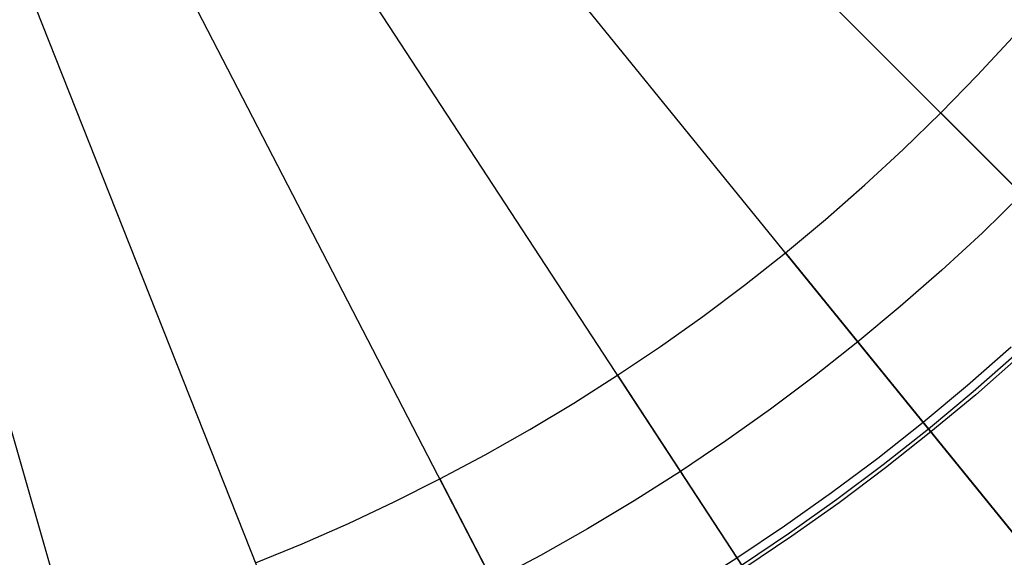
# Model space of a CAD drawing. Header units: millimetres. Extents: x -14 to 488, y -50 to 50.
# Tile 194 of 256: x 380 to 388.53, y -16.55 to -11.89. Entities that reach past the tile are written whole.
import ezdxf

# ---------------------------------------------------------------- set-up
doc = ezdxf.new("R2010")
doc.units = ezdxf.units.MM
doc.header["$MEASUREMENT"] = 0
doc.layers.add('Default', color=7, linetype='Continuous')

msp = doc.modelspace()

# ---------------------------------------------------------------- linework, layer by layer
at = {"layer": 'Default'}
for points in [[(382.0415, -16.5956), (382.4446, -16.4302), (382.8454, -16.2539), (383.2435, -16.0668), (383.6384, -15.8689), (384.0297, -15.6603), (384.4169, -15.441), (384.7998, -15.2111), (385.1777, -14.9709), (385.5504, -14.7204), (385.9173, -14.4598), (386.2782, -14.1893), (386.6325, -13.9091), (386.98, -13.6195), (387.3202, -13.3207), (387.6528, -13.0129), (387.9774, -12.6966), (388.2937, -12.372), (388.6014, -12.0394)], [(388.6812, -13.4005), (388.3382, -13.7348), (387.9867, -14.06), (387.6271, -14.3758), (387.2599, -14.6819), (386.8854, -14.978), (386.5041, -15.2638), (386.1162, -15.5393), (385.7224, -15.804), (385.323, -16.0579), (384.9184, -16.3008), (384.5091, -16.5326), (384.0956, -16.7531), (383.6782, -16.9623), (383.2575, -17.16), (382.834, -17.3463), (382.4079, -17.5211), (381.9799, -17.6845), (381.5503, -17.8364), (381.1196, -17.9769), (380.6882, -18.1061), (380.2565, -18.224), (379.8249, -18.3308)], [(379.5777, -19.3033), (380.0296, -19.2029), (380.4821, -19.091), (380.9347, -18.9673), (381.387, -18.8319), (381.8386, -18.6846), (382.289, -18.5253), (382.7377, -18.3541), (383.1844, -18.1708), (383.6284, -17.9755), (384.0695, -17.7682), (384.507, -17.5489), (384.9406, -17.3177), (385.3697, -17.0747), (385.7939, -16.8201), (386.2126, -16.5539), (386.6255, -16.2763), (387.0321, -15.9875), (387.432, -15.6878), (387.8246, -15.3774), (388.2096, -15.0565), (388.5865, -14.7254)], [(388.6596, -14.8064), (388.2805, -15.1394), (387.8933, -15.4621), (387.4985, -15.7743), (387.0964, -16.0757), (386.6876, -16.3661), (386.2723, -16.6452), (385.8512, -16.9129), (385.4246, -17.169), (384.9931, -17.4133), (384.5571, -17.6458), (384.1171, -17.8663), (383.6736, -18.0748), (383.227, -18.2712), (382.7779, -18.4555), (382.3266, -18.6278), (381.8737, -18.7879), (381.4196, -18.9361), (380.9647, -19.0722), (380.5096, -19.1966), (380.0545, -19.3092), (379.6001, -19.4101)]]:
    msp.add_lwpolyline(points, dxfattribs=at)
at = {"layer": 'Default', "extrusion": (0.776353, 0.630298, 0)}
msp.add_lwpolyline([(-256.4925, 167.9005), (-256.4923, 167.9027), (-256.492, 167.9049), (-256.4916, 167.9071), (-256.4912, 167.9094), (-256.4908, 167.9116), (-256.4903, 167.9139), (-256.4897, 167.9161), (-256.4891, 167.9184), (-256.4884, 167.9207), (-256.4877, 167.9229), (-256.4869, 167.9252), (-256.486, 167.9275), (-256.4851, 167.9297), (-256.4841, 167.932), (-256.4831, 167.9342), (-256.482, 167.9364), (-256.4808, 167.9386), (-256.4796, 167.9408), (-256.4783, 167.943), (-256.477, 167.9451), (-256.4756, 167.9472), (-256.4741, 167.9493), (-256.4726, 167.9513), (-256.471, 167.9534), (-256.4694, 167.9553), (-256.4677, 167.9573), (-256.466, 167.9592), (-256.4642, 167.9611), (-256.4624, 167.9629), (-256.4605, 167.9646), (-256.4585, 167.9664), (-256.4566, 167.968), (-256.4545, 167.9697), (-256.4525, 167.9712), (-256.4504, 167.9727), (-256.4483, 167.9742), (-256.4461, 167.9756), (-256.4439, 167.9769), (-256.4417, 167.9782), (-256.4394, 167.9794), (-256.4371, 167.9806), (-256.4348, 167.9817), (-256.4325, 167.9827), (-256.4302, 167.9837), (-256.4278, 167.9846), (-256.4254, 167.9855), (-256.4231, 167.9862), (-256.4207, 167.987), (-256.4183, 167.9876), (-256.4159, 167.9882), (-256.4135, 167.9887), (-256.4111, 167.9892), (-256.4088, 167.9896), (-256.4064, 167.99), (-256.404, 167.9903), (-256.4016, 167.9905), (-256.3993, 167.9907), (-256.397, 167.9908), (-256.3947, 167.9909), (-256.3924, 167.9909), (-256.3901, 167.9908), (-256.3878, 167.9908), (-256.3856, 167.9906), (-256.3834, 167.9904)], dxfattribs=at)
at = {"layer": 'Default'}
for points in [[(390.3563, -15.0755, 2.0009), (375.5965, -0.3158, 2)], [(388.753, -16.5209, 2.0009), (375.5965, -0.3158, 2)], [(387.0187, -17.7867, 2.0009), (375.5965, -0.3158, 2)], [(385.1836, -18.8573, 2.0009), (375.5965, -0.3158, 2)], [(383.2799, -19.7236, 2.0009), (375.5965, -0.3158, 2)], [(381.34, -20.3835, 2.0009), (375.5965, -0.3158, 2)], [(387.9774, -12.6966, 167.8086), (389.8862, -14.6055, 135.9018)], [(386.6325, -13.9091, 167.8086), (388.334, -16.0049, 135.9018), (389.1674, -17.0314, 113.236)], [(379.5974, -19.374, 167.968), (380.0525, -19.2727, 167.968), (380.5051, -19.1606, 167.968), (380.9548, -19.0377, 167.968), (381.4128, -18.9005, 167.968), (381.8673, -18.7521, 167.968), (382.318, -18.5926, 167.968), (382.7647, -18.4221, 167.968), (383.2161, -18.2368, 167.968), (383.6628, -18.0403, 167.968), (384.1044, -17.8326, 167.968), (384.5406, -17.6139, 167.968), (384.978, -17.3806, 167.968), (385.4094, -17.1363, 167.968), (385.8343, -16.8811, 167.968), (386.2527, -16.6151, 167.968), (386.6684, -16.3356, 167.968), (387.0769, -16.0455, 167.968), (387.4777, -15.7449, 167.968), (387.8707, -15.4342, 167.968), (388.2576, -15.1117, 167.968), (388.636, -14.7793, 167.968)], [(385.1777, -14.9709, 167.8086), (386.6549, -17.2304, 135.9018)], [(383.6384, -15.8689, 167.8086), (384.8783, -18.2668, 135.9018)]]:
    msp.add_polyline3d(points, dxfattribs=at)

doc.saveas('drawing.dxf')
